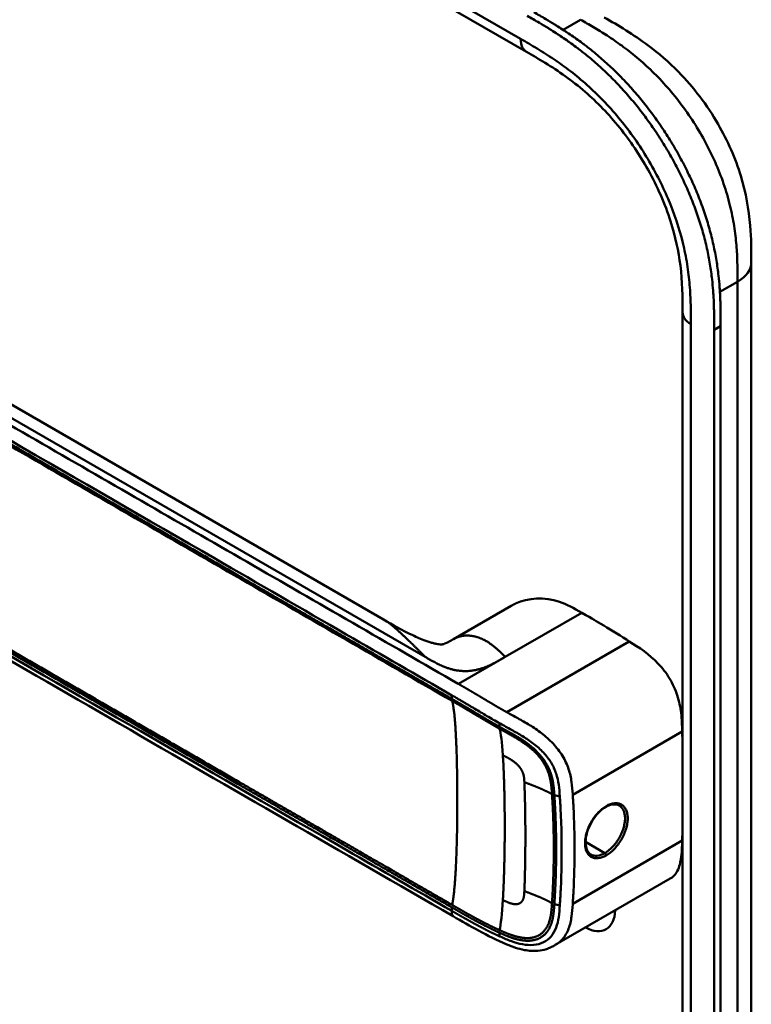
# Model space of a CAD drawing. Header units: millimetres. Extents: x 20 to 833, y 20 to 574.
# Tile 3 of 11: x 217 to 248, y 110 to 152. Entities that reach past the tile are written whole.
import ezdxf

# ---------------------------------------------------------------- set-up
doc = ezdxf.new("R2010")
doc.units = ezdxf.units.MM
doc.header["$LTSCALE"] = 2
doc.layers.add('Sichtbare Kanten(DIN)', color=7, linetype='Continuous', lineweight=50)
doc.layers.add('Sichtbare tangentiale Kanten(DIN)', color=7, linetype='Continuous', lineweight=50)

msp = doc.modelspace()

# ---------------------------------------------------------------- linework, layer by layer
at = {"layer": 'Sichtbare Kanten(DIN)'}
for p, q in [((238.351, 150.45), (197.36, 174.116)), ((238.351, 150.45), (238.351, 150.45)), ((232.278, 126.356), (200.51, 144.697)), ((247.891, 141.51), (247.891, 141.51)), ((244.974, 139.387), (244.974, 139.387)), ((244.974, 77.519), (244.974, 139.387)), ((246.59, 138.811), (246.59, 76.29)), ((246.315, 76.131), (246.315, 138.653)), ((237.705, 126.937), (235.248, 125.518)), ((234.904, 123.939), (234.904, 123.939)), ((234.818, 123.193), (234.818, 123.193)), ((235.03, 123.071), (235.03, 123.071)), ((239.478, 121.081), (239.479, 121.081)), ((237.951, 120.199), (237.953, 120.2)), ((239.497, 119.292), (239.497, 119.292)), ((239.596, 115.66), (239.596, 115.66)), ((239.829, 115.584), (239.829, 115.584)), ((244.454, 115.351), (239.573, 112.534)), ((235.236, 113.752), (235.236, 113.752)), ((239.573, 112.534), (239.573, 112.534))]:
    msp.add_line(p, q, dxfattribs=at)
for centre, major_axis, ratio, start_param, end_param in [((238.99, 120.799), (-2.8, 4.85), 0.57735, 0.009893, 0.010537), ((238.933, 120.766), (-2.76, 4.78), 0.57735, 6.246868, 6.247662), ((238.933, 120.766), (-2.34, 4.053), 0.57735, 6.056192, 6.056239), ((238.962, 120.783), (-2.32, 4.018), 0.57735, 6.063042, 6.063091), ((239.046, 120.832), (-2.3, 3.984), 0.57735, 6.09801, 6.098059), ((238.877, 120.734), (-2.3, 3.984), 0.57735, 6.012295, 6.012343), ((238.82, 120.701), (-2.26, 3.914), 0.57735, 5.965961, 5.96598), ((238.989, 120.799), (2.8, -4.849), 0.577349, 3.755151, 3.755154), ((238.933, 120.766), (-2.76, 4.781), 0.57735, 0.596305, 0.596308), ((239.103, 120.864), (-2.26, 3.914), 0.57735, 0.608456, 0.608473), ((239.159, 120.897), (-1.91, 3.308), 0.57735, 0.599588, 0.599594), ((238.933, 120.766), (2.34, -4.053), 0.57735, 3.935383, 3.935402), ((238.877, 120.734), (2.3, -3.984), 0.57735, 3.918137, 3.918157), ((238.82, 120.701), (-2.26, 3.914), 0.57735, 0.758687, 0.758708), ((238.962, 120.783), (-2.32, 4.018), 0.57735, 0.802604, 0.802622), ((238.933, 120.766), (2.34, -4.053), 0.57735, 5.30555, 5.3057), ((238.933, 120.766), (-2.76, 4.78), 0.57735, 2.193163, 2.193278), ((239.103, 120.864), (-2.26, 3.914), 0.577351, 2.483049, 2.483052), ((238.933, 120.766), (-2.76, 4.78), 0.57735, 2.502702, 2.502706), ((238.99, 120.799), (2.8, -4.85), 0.57735, 5.62772, 5.627723), ((240.8, 114.822), (0.93, -1.611), 0.57735, 5.07676, 5.076776), ((240.8, 114.822), (0.93, -1.611), 0.57735, 5.538922, 7.027296)]:
    msp.add_ellipse(centre, major_axis=major_axis, ratio=ratio, start_param=start_param, end_param=end_param, dxfattribs=at)
for points, knots in [([(246.315, 138.653), (246.315, 138.75), (246.315, 138.946), (246.314, 139.193), (246.31, 139.442), (246.305, 139.643), (246.296, 139.898), (246.285, 140.104), (246.264, 140.416), (246.235, 140.733), (246.175, 141.218), (246.103, 141.657), (245.988, 142.214), (245.875, 142.666), (245.707, 143.234), (245.553, 143.691), (245.335, 144.26), (245.141, 144.713), (244.877, 145.274), (244.649, 145.717), (244.343, 146.26), (244.083, 146.686), (243.742, 147.204), (243.456, 147.607), (243.084, 148.094), (242.776, 148.469), (242.379, 148.917), (242.054, 149.26), (241.639, 149.666), (241.302, 149.972), (240.918, 150.295), (240.66, 150.5), (240.401, 150.695), (240.229, 150.821), (240.013, 150.973), (239.84, 151.091), (239.624, 151.233), (239.452, 151.343), (239.194, 151.504), (238.851, 151.71), (238.554, 151.882), (238.385, 151.979)], [0.0000095, 0.0000095, 0.0000095, 0.0000095, 0.0208425, 0.0416756, 0.0520922, 0.0729253, 0.0833418, 0.1041749, 0.1145915, 0.1458411, 0.1666742, 0.2083404, 0.2291735, 0.2708396, 0.2916727, 0.3333389, 0.354172, 0.3958382, 0.4166713, 0.4583375, 0.4791706, 0.5208368, 0.5416698, 0.583336, 0.6041691, 0.6458353, 0.6666684, 0.7083346, 0.7291677, 0.7708339, 0.7916669, 0.8229166, 0.8333331, 0.8541662, 0.8645828, 0.8854159, 0.8958324, 0.9166655, 0.927082, 0.9583317, 0.9999979, 0.9999979, 0.9999979, 0.9999979]), ([(238.659, 152.137), (238.828, 152.04), (239.126, 151.868), (239.468, 151.662), (239.726, 151.501), (239.899, 151.391), (240.114, 151.249), (240.287, 151.131), (240.503, 150.98), (240.676, 150.854), (240.935, 150.658), (241.192, 150.454), (241.576, 150.13), (241.914, 149.824), (242.329, 149.418), (242.654, 149.076), (243.05, 148.627), (243.358, 148.252), (243.73, 147.765), (244.016, 147.362), (244.358, 146.844), (244.617, 146.418), (244.923, 145.875), (245.152, 145.432), (245.416, 144.872), (245.609, 144.419), (245.827, 143.849), (245.982, 143.393), (246.149, 142.825), (246.262, 142.373), (246.377, 141.815), (246.449, 141.376), (246.509, 140.892), (246.538, 140.575), (246.559, 140.262), (246.57, 140.057), (246.58, 139.802), (246.585, 139.6), (246.588, 139.351), (246.59, 139.104), (246.59, 138.908), (246.59, 138.811)], [-0.9999979, -0.9999979, -0.9999979, -0.9999979, -0.9583317, -0.927082, -0.9166655, -0.8958324, -0.8854159, -0.8645828, -0.8541662, -0.8333331, -0.8229166, -0.7916669, -0.7708339, -0.7291677, -0.7083346, -0.6666684, -0.6458353, -0.6041691, -0.583336, -0.5416698, -0.5208368, -0.4791706, -0.4583375, -0.4166713, -0.3958382, -0.354172, -0.3333389, -0.2916727, -0.2708396, -0.2291735, -0.2083404, -0.1666742, -0.1458411, -0.1145915, -0.1041749, -0.0833418, -0.0729253, -0.0520922, -0.0416756, -0.0208425, -0.0000095, -0.0000095, -0.0000095, -0.0000095]), ([(241.648, 151.915), (242.251, 151.567), (242.892, 151.189), (243.955, 150.393), (244.392, 150.015), (245.432, 148.951), (246.015, 148.189), (246.888, 146.68), (247.218, 145.927), (247.662, 144.473), (247.788, 143.755), (247.889, 142.532), (247.891, 142.006), (247.891, 141.51)], [0, 0, 0, 0, 0.640067, 0.640067, 1.097736, 1.097736, 1.8011, 1.8011, 2.405341, 2.405341, 2.977357, 2.977357, 3.433806, 3.433806, 3.433806, 3.433806]), ([(244.974, 139.387), (244.974, 140.05), (244.967, 140.697), (244.805, 141.983), (244.669, 142.618), (244.231, 143.987), (243.902, 144.739), (243.158, 146.071), (242.748, 146.678), (241.848, 147.795), (241.347, 148.313), (240.284, 149.235), (239.715, 149.632), (238.882, 150.143), (238.618, 150.296), (238.351, 150.45)], [0, 0, 0, 0, 0.609028, 0.609028, 1.140262, 1.140262, 1.745142, 1.745142, 2.28517, 2.28517, 2.850958, 2.850958, 3.470181, 3.470181, 3.75364, 3.75364, 3.75364, 3.75364]), ([(247.891, 141.51), (247.891, 130.624), (247.891, 119.737), (247.891, 99.114), (247.891, 89.378), (247.891, 79.642)], [0, 0, 0, 0, 10, 10, 18.943141, 18.943141, 18.943141, 18.943141]), ([(235.236, 113.752), (225.808, 119.195), (216.38, 124.638), (204.386, 131.563), (201.819, 133.044), (197.97, 135.268), (196.671, 136.006), (194.922, 137.244), (194.362, 137.69), (193.685, 138.447), (193.484, 138.726), (193.267, 139.184), (193.209, 139.349), (193.151, 139.61), (193.136, 139.701), (193.121, 139.845), (193.117, 139.894), (193.113, 139.971), (193.112, 139.998), (193.111, 140.041), (193.111, 140.056), (193.111, 140.08), (193.111, 140.088), (193.111, 140.102), (193.111, 140.107), (193.111, 140.115), (193.111, 140.118), (193.111, 140.123), (193.111, 140.124), (193.111, 140.127), (193.111, 140.129), (193.111, 140.13)], [0.000012, 0.000012, 0.000012, 0.000012, 10, 10, 12.721815, 12.721815, 14.083382, 14.083382, 14.788117, 14.788117, 15.165559, 15.165559, 15.364309, 15.364309, 15.466235, 15.466235, 15.51796, 15.51796, 15.544267, 15.544267, 15.557804, 15.557804, 15.564928, 15.564928, 15.568801, 15.568801, 15.570957, 15.570957, 15.572137, 15.572137, 15.573377, 15.573377, 15.573377, 15.573377]), ([(240.697, 126.64), (240.354, 126.838), (240.059, 126.999), (239.751, 127.102), (239.109, 127.315), (238.426, 127.278), (237.883, 127.029), (237.822, 127.001), (237.763, 126.97), (237.705, 126.937)], [-2.989299, -2.989299, -2.989299, -2.989299, -2.535557, -2.535557, -2.535557, -1.593411, -1.593411, -1.593411, -1.487163, -1.487163, -1.487163, -1.487163]), ([(232.279, 126.355), (232.666, 126.132), (233.068, 125.895), (233.692, 125.602), (233.875, 125.522), (234.127, 125.431), (234.185, 125.411), (234.296, 125.376), (234.35, 125.36), (234.425, 125.341), (234.45, 125.335), (234.495, 125.325), (234.516, 125.32), (234.574, 125.309), (234.605, 125.304), (234.677, 125.295), (234.704, 125.295), (234.747, 125.295), (234.761, 125.296), (234.815, 125.303), (234.846, 125.306), (235, 125.38), (235.052, 125.407), (235.124, 125.448)], [0, 0, 0, 0, 0.412798, 0.412798, 0.571706, 0.571706, 0.617207, 0.617207, 0.658837, 0.658837, 0.679527, 0.679527, 0.700225, 0.700225, 0.742052, 0.742052, 0.82549, 0.82549, 0.921407, 0.921407, 1.209516, 1.209516, 1.309538, 1.309538, 1.309538, 1.309538]), ([(242.714, 125.422), (242.385, 125.629), (241.992, 125.874), (241.274, 126.307), (241.195, 126.353), (240.697, 126.64)], [-1.067267, -1.067267, -1.067267, -1.067267, -0.527761, -0.527761, 0, 0, 0, 0]), ([(244.96, 121.593), (244.952, 121.854), (244.944, 122.115), (244.881, 122.629), (244.832, 122.879), (244.668, 123.379), (244.561, 123.617), (244.283, 124.079), (244.121, 124.288), (243.556, 124.884), (243.126, 125.161), (242.714, 125.422)], [-1.275317, -1.275317, -1.275317, -1.275317, -1.045951, -1.045951, -0.838061, -0.838061, -0.639549, -0.639549, -0.437546, -0.437546, -0.000001, -0.000001, -0.000001, -0.000001]), ([(241.717, 118.394), (241.631, 118.345), (241.544, 118.279), (241.377, 118.121), (241.296, 118.027), (241.151, 117.823), (241.085, 117.711), (240.978, 117.482), (240.935, 117.362), (240.876, 117.131), (240.861, 117.017), (240.857, 116.812), (240.868, 116.719), (240.915, 116.562), (240.95, 116.497), (241.019, 116.419), (241.048, 116.396), (241.08, 116.378)], [0, 0, 0, 0, 0.0929743, 0.0929743, 0.1876662, 0.1876662, 0.2826213, 0.2826213, 0.3785871, 0.3785871, 0.4744447, 0.4744447, 0.5687909, 0.5687909, 0.662474, 0.662474, 0.7185746, 0.7185746, 0.7185746, 0.7185746]), ([(242.28, 118.456), (242.215, 118.493), (242.135, 118.511), (241.962, 118.499), (241.866, 118.472), (241.753, 118.414), (241.735, 118.405), (241.717, 118.394)], [0, 0, 0, 0, 0.1124138, 0.1124138, 0.2176118, 0.2176118, 0.2371353, 0.2371353, 0.2371353, 0.2371353]), ([(244.454, 115.351), (244.556, 115.41), (244.641, 115.495), (244.816, 115.773), (244.872, 115.981), (244.943, 116.433), (244.952, 116.7), (244.96, 116.968)], [-0.6043702, -0.6043702, -0.6043702, -0.6043702, -0.4644401, -0.4644401, -0.2506566, -0.2506566, 0, 0, 0, 0]), ([(239.573, 112.534), (239.569, 112.532), (239.563, 112.529), (239.552, 112.522), (239.545, 112.518), (239.529, 112.509), (239.52, 112.504), (239.494, 112.49), (239.478, 112.481), (239.432, 112.457), (239.403, 112.443), (239.314, 112.403), (239.255, 112.38), (239.077, 112.323), (238.956, 112.299), (238.646, 112.272), (238.453, 112.286), (238.007, 112.369), (237.754, 112.458), (237.097, 112.735), (236.706, 112.936), (235.955, 113.338), (235.596, 113.544), (235.236, 113.752)], [0, 0, 0, 0, 0.004984, 0.004984, 0.010551, 0.010551, 0.018857, 0.018857, 0.032649, 0.032649, 0.058506, 0.058506, 0.111776, 0.111776, 0.219064, 0.219064, 0.389016, 0.389016, 0.623188, 0.623188, 1.027902, 1.027902, 1.409262, 1.409262, 1.409262, 1.409262])]:
    msp.add_open_spline(points, degree=3, knots=knots, dxfattribs=at)
for points, degree in [([(232.279, 126.356), (232.279, 126.356), (232.279, 126.356), (232.279, 126.356), (232.279, 126.356), (232.279, 126.356), (232.279, 126.356), (232.279, 126.355)], 7), ([(235.257, 125.523), (235.23, 125.508), (235.203, 125.492), (235.177, 125.477), (235.15, 125.462), (235.124, 125.448)], 5), ([(235.248, 125.518), (235.251, 125.52), (235.254, 125.522), (235.257, 125.523)], 3), ([(244.974, 121.016), (244.97, 121.208), (244.965, 121.4), (244.96, 121.593)], 3), ([(242.281, 118.456), (242.281, 118.456), (242.28, 118.456), (242.28, 118.456)], 3), ([(238.296, 118.046), (238.296, 118.046), (238.296, 118.046), (238.296, 118.046)], 3), ([(244.96, 116.968), (244.965, 117.155), (244.97, 117.341), (244.974, 117.528)], 3), ([(238.297, 116.378), (238.297, 116.378), (238.297, 116.378), (238.297, 116.378)], 3)]:
    msp.add_open_spline(points, degree=degree, dxfattribs=at)
at = {"layer": 'Sichtbare tangentiale Kanten(DIN)'}
for p, q in [((197.112, 174.665), (238.102, 150.999)), ((239.905, 151.387), (240.648, 151.816)), ((240.365, 151.652), (240.365, 151.652)), ((241.738, 151.161), (241.738, 151.161)), ((243.855, 149.454), (243.855, 149.454)), ((199.869, 144.497), (234.052, 124.762)), ((247.279, 141.971), (247.279, 141.971)), ((247.305, 140.694), (246.559, 140.263)), ((245.325, 138.898), (245.325, 77.03)), ((246.315, 138.653), (246.59, 138.811)), ((237.444, 124.762), (240.697, 126.64)), ((242.714, 125.422), (237.511, 122.418)), ((235.462, 123.617), (237.398, 124.735)), ((237.398, 124.735), (237.444, 124.762)), ((234.972, 123.104), (234.972, 123.104)), ((235.182, 122.983), (235.182, 123.132)), ((237.198, 121.801), (237.208, 121.946)), ((244.96, 121.593), (240.313, 118.91)), ((239.532, 118.893), (239.765, 118.842)), ((239.592, 117.642), (239.592, 117.642)), ((239.828, 117.506), (239.828, 117.506)), ((240.384, 117.185), (240.384, 117.185)), ((244.96, 116.968), (240.313, 114.286)), ((241.677, 116.439), (240.859, 116.911)), ((235.182, 113.981), (235.182, 114.131)), ((239.532, 114.268), (239.765, 114.217)), ((237.198, 113.057), (237.208, 112.901))]:
    msp.add_line(p, q, dxfattribs=at)
for centre, major_axis, ratio, start_param, end_param in [((236.92, 113.886), (0.206, 7.959), 0.058822, 5.715032, 6.102647), ((236.919, 120.677), (0.174, -7.758), 0.062155, 0.250345, 0.637485)]:
    msp.add_ellipse(centre, major_axis=major_axis, ratio=ratio, start_param=start_param, end_param=end_param, dxfattribs=at)
for points, degree, knots in [([(247.305, 140.694), (247.305, 140.899), (247.305, 141.111), (247.302, 141.325), (247.298, 141.563), (247.29, 141.804), (247.274, 142.047), (247.257, 142.311), (247.231, 142.576), (247.194, 142.847), (247.156, 143.128), (247.105, 143.414), (247.039, 143.71), (246.972, 144.008), (246.89, 144.312), (246.793, 144.619), (246.695, 144.926), (246.581, 145.236), (246.452, 145.545), (246.323, 145.853), (246.18, 146.16), (246.022, 146.462), (245.867, 146.762), (245.697, 147.059), (245.517, 147.346), (245.337, 147.633), (245.147, 147.909), (244.949, 148.175), (244.752, 148.44), (244.547, 148.694), (244.334, 148.937), (244.126, 149.175), (243.91, 149.403), (243.689, 149.619), (243.475, 149.828), (243.256, 150.026), (243.034, 150.212), (242.823, 150.39), (242.608, 150.557), (242.393, 150.714), (242.188, 150.863), (241.981, 151.004), (241.775, 151.138), (241.579, 151.264), (241.384, 151.384), (241.19, 151.5), (241.007, 151.608), (240.825, 151.713), (240.648, 151.816)], 3, [0, 0, 0, 0, 0.200478, 0.200478, 0.200478, 0.423741, 0.423741, 0.423741, 0.666684, 0.666684, 0.666684, 0.9194, 0.9194, 0.9194, 1.173003, 1.173003, 1.173003, 1.427874, 1.427874, 1.427874, 1.681933, 1.681933, 1.681933, 1.933379, 1.933379, 1.933379, 2.184817, 2.184817, 2.184817, 2.434394, 2.434394, 2.434394, 2.678283, 2.678283, 2.678283, 2.913464, 2.913464, 2.913464, 3.137969, 3.137969, 3.137969, 3.350822, 3.350822, 3.350822, 3.551826, 3.551826, 3.551826, 3.741307, 3.741307, 3.741307, 3.741307]), ([(238.102, 150.999), (238.33, 150.868), (238.796, 150.598), (239.51, 150.149), (240.223, 149.637), (241.161, 148.859), (242.286, 147.696), (243.472, 146.041), (244.415, 144.212), (244.934, 142.648), (245.18, 141.432), (245.285, 140.547), (245.325, 139.697), (245.325, 139.159), (245.325, 138.898)], 3, [41.227522, 41.227522, 41.227522, 41.227522, 41.471025, 41.714526, 41.958028, 42.201529, 42.688532, 43.175534, 43.662537, 44.149539, 44.39304, 44.636542, 44.880043, 45.123546, 45.123546, 45.123546, 45.123546]), ([(235.462, 123.617), (235.461, 123.618), (235.458, 123.62), (233.975, 124.476), (232.475, 125.342), (229.481, 127.07), (227.985, 127.934), (224.996, 129.66), (223.503, 130.522), (220.514, 132.248), (219.019, 133.111), (216.028, 134.838), (214.531, 135.702), (211.541, 137.428), (210.047, 138.291), (207.806, 139.585), (207.06, 140.016), (205.566, 140.878), (204.818, 141.31), (203.322, 142.174), (202.573, 142.606), (201.077, 143.47), (200.329, 143.902), (199.583, 144.332)], 3, [0, 0, 0, 0, 0.003774, 0.003774, 1.589417, 1.589417, 3.175061, 3.175061, 4.760704, 4.760704, 6.346347, 6.346347, 7.93199, 7.93199, 9.517633, 9.517633, 10.310454, 10.310454, 11.103276, 11.103276, 11.896097, 11.896097, 12.687417, 12.687417, 12.687417, 12.687417]), ([(199.303, 143.847), (202.118, 142.221), (204.943, 140.591), (207.756, 138.967), (213.535, 135.631), (219.325, 132.287), (225.106, 128.95), (226.968, 127.875), (228.832, 126.798), (230.698, 125.721), (232.199, 124.855), (233.702, 123.987), (235.182, 123.132)], 3, [23.229983, 23.229983, 23.229983, 23.229983, 26.216835, 26.216835, 26.216835, 32.351591, 32.351591, 32.351591, 34.327983, 34.327983, 34.327983, 35.917386, 35.917386, 35.917386, 35.917386]), ([(235.184, 122.982), (235.182, 122.983), (234.292, 123.497), (232.501, 124.531), (229.798, 126.092), (226.212, 128.162), (221.729, 130.75), (217.241, 133.341), (212.758, 135.93), (208.722, 138.26), (205.133, 140.332), (202.442, 141.886), (200.649, 142.921), (199.752, 143.439), (199.303, 143.698)], 5, [20.643738, 20.643738, 20.643738, 20.643738, 20.643738, 20.643738, 20.647429, 22.23307, 23.81871, 25.404351, 26.989992, 28.575633, 30.161274, 31.746914, 32.539735, 33.332924, 33.332924, 33.332924, 33.332924, 33.332924, 33.332924]), ([(199.316, 143.608), (200.063, 143.177), (200.811, 142.745), (202.306, 141.882), (203.053, 141.451), (205.295, 140.156), (206.791, 139.293), (209.781, 137.566), (211.276, 136.703), (214.265, 134.977), (215.76, 134.114), (218.75, 132.388), (220.246, 131.524), (223.236, 129.798), (224.73, 128.935), (227.719, 127.21), (229.214, 126.347), (232.21, 124.617), (233.713, 123.749), (235.195, 122.893)], 3, [3.014705, 3.014705, 3.014705, 3.014705, 3.807868, 3.807868, 4.600688, 4.600688, 6.186329, 6.186329, 7.77197, 7.77197, 9.357611, 9.357611, 10.943251, 10.943251, 12.528892, 12.528892, 14.114533, 14.114533, 15.703149, 15.703149, 15.703149, 15.703149]), ([(199.303, 134.845), (199.303, 134.845), (199.752, 134.586), (200.649, 134.068), (202.442, 133.033), (205.133, 131.479), (208.722, 129.407), (212.758, 127.077), (217.241, 124.489), (221.729, 121.897), (226.214, 119.308), (229.799, 117.238), (232.501, 115.678), (234.293, 114.644), (235.182, 114.131)], 5, [0, 0, 0, 0, 0, 0, 0.000115, 0.792936, 1.585758, 3.171401, 4.757044, 6.342687, 7.92833, 9.513973, 11.099617, 12.688168, 12.688168, 12.688168, 12.688168, 12.688168, 12.688168]), ([(235.182, 113.981), (233.685, 114.846), (232.192, 115.707), (230.698, 116.57), (225.225, 119.73), (219.753, 122.889), (214.275, 126.052), (210.597, 128.175), (206.93, 130.293), (203.25, 132.417), (201.935, 133.176), (200.617, 133.937), (199.303, 134.696)], 3, [0, 0, 0, 0, 1.585642, 1.585642, 1.585642, 7.391542, 7.391542, 7.391542, 11.290432, 11.290432, 11.290432, 12.683632, 12.683632, 12.683632, 12.683632]), ([(235.197, 114.233), (235.195, 114.235), (234.305, 114.748), (232.513, 115.783), (229.811, 117.343), (226.225, 119.413), (221.742, 122.002), (217.254, 124.593), (212.77, 127.182), (208.735, 129.511), (205.146, 131.584), (202.455, 133.137), (200.661, 134.173), (199.764, 134.69), (199.316, 134.949)], 5, [20.643505, 20.643505, 20.643505, 20.643505, 20.643505, 20.643505, 20.647304, 22.232947, 23.81859, 25.404233, 26.989877, 28.57552, 30.161163, 31.746806, 32.539627, 33.332646, 33.332646, 33.332646, 33.332646, 33.332646, 33.332646]), ([(237.511, 122.418), (237.511, 122.418), (237.506, 122.421), (237.448, 122.453), (237.339, 122.515), (237.174, 122.609), (236.954, 122.738), (236.722, 122.876), (236.519, 122.997), (236.345, 123.101), (236.197, 123.189), (236.073, 123.262), (235.949, 123.335), (235.803, 123.421), (235.681, 123.491), (235.584, 123.547), (235.512, 123.589), (235.465, 123.616)], 5, [0, 0, 0, 0, 0, 0, 0.0000229, 0.0096916, 0.0982564, 0.1868211, 0.2753859, 0.3639507, 0.4082331, 0.4525155, 0.4967979, 0.5410803, 0.5853627, 0.6296451, 0.7144354, 0.7144354, 0.7144354, 0.7144354, 0.7144354, 0.7144354]), ([(235.184, 123.131), (235.263, 123.085), (235.342, 123.04), (235.421, 122.994), (235.462, 122.97), (235.503, 122.947), (235.544, 122.923), (235.585, 122.899), (235.626, 122.875), (235.667, 122.851), (235.708, 122.827), (235.749, 122.803), (235.79, 122.779), (235.831, 122.755), (235.872, 122.73), (235.913, 122.706), (235.954, 122.682), (235.995, 122.657), (236.036, 122.633), (236.078, 122.608), (236.119, 122.584), (236.161, 122.559), (236.244, 122.51), (236.328, 122.459), (236.413, 122.409), (236.498, 122.358), (236.585, 122.306), (236.673, 122.254), (236.762, 122.202), (236.851, 122.15), (236.941, 122.098), (237.031, 122.046), (237.12, 121.995), (237.208, 121.946)], 3, [35.9173864, 35.9173864, 35.9173864, 35.9173864, 36.0021913, 36.0021913, 36.0021913, 36.0464737, 36.0464737, 36.0464737, 36.0907561, 36.0907561, 36.0907561, 36.1350385, 36.1350385, 36.1350385, 36.1793209, 36.1793209, 36.1793209, 36.2236033, 36.2236033, 36.2236033, 36.2678857, 36.2678857, 36.2678857, 36.3564505, 36.3564505, 36.3564505, 36.4450153, 36.4450153, 36.4450153, 36.5335801, 36.5335801, 36.5335801, 36.6222122, 36.6222122, 36.6222122, 36.6222122]), ([(237.198, 121.801), (237.198, 121.802), (237.144, 121.832), (237.037, 121.892), (236.878, 121.984), (236.666, 122.108), (236.409, 122.261), (236.157, 122.413), (235.909, 122.559), (235.666, 122.703), (235.473, 122.815), (235.329, 122.898), (235.233, 122.954), (235.186, 122.981)], 5, [19.9459827, 19.9459827, 19.9459827, 19.9459827, 19.9459827, 19.9459827, 19.9460686, 20.0337387, 20.1214087, 20.2090787, 20.2967487, 20.3844187, 20.4720888, 20.5597588, 20.6429705, 20.6429705, 20.6429705, 20.6429705, 20.6429705, 20.6429705]), ([(235.195, 122.893), (235.242, 122.866), (235.339, 122.81), (235.484, 122.726), (235.678, 122.614), (235.92, 122.47), (236.167, 122.324), (236.418, 122.173), (236.676, 122.02), (236.887, 121.896), (237.047, 121.804), (237.154, 121.744), (237.207, 121.714)], 5, [15.703149, 15.703149, 15.703149, 15.703149, 15.703149, 15.703149, 15.7878438, 15.8755138, 15.9631839, 16.0508539, 16.1385239, 16.2261939, 16.3138639, 16.4021379, 16.4021379, 16.4021379, 16.4021379, 16.4021379, 16.4021379]), ([(240.313, 118.91), (240.313, 118.918), (240.312, 118.926), (240.312, 118.934), (240.3, 119.106), (240.287, 119.279), (240.261, 119.457), (240.236, 119.634), (240.198, 119.816), (240.136, 120.001), (240.075, 120.187), (239.989, 120.376), (239.877, 120.56), (239.766, 120.745), (239.628, 120.922), (239.476, 121.083), (239.324, 121.245), (239.158, 121.391), (238.989, 121.522), (238.819, 121.652), (238.647, 121.768), (238.478, 121.872), (238.309, 121.977), (238.144, 122.07), (237.983, 122.159), (237.823, 122.247), (237.668, 122.331), (237.511, 122.418)], 3, [0, 0, 0, 0, 0.007362, 0.007362, 0.007362, 0.167688, 0.167688, 0.167688, 0.328015, 0.328015, 0.328015, 0.488341, 0.488341, 0.488341, 0.648667, 0.648667, 0.648667, 0.808994, 0.808994, 0.808994, 0.96932, 0.96932, 0.96932, 1.129647, 1.129647, 1.129647, 1.28995, 1.28995, 1.28995, 1.28995]), ([(239.532, 118.893), (239.532, 118.894), (239.526, 118.98), (239.514, 119.154), (239.489, 119.417), (239.42, 119.774), (239.222, 120.241), (238.888, 120.682), (238.469, 121.049), (238.026, 121.342), (237.689, 121.531), (237.442, 121.666), (237.279, 121.756), (237.198, 121.801)], 5, [18.881507, 18.881507, 18.881507, 18.881507, 18.881507, 18.881507, 18.882697, 19.015618, 19.14854, 19.281461, 19.414383, 19.547304, 19.680226, 19.813147, 19.945983, 19.945983, 19.945983, 19.945983, 19.945983, 19.945983]), ([(237.207, 121.714), (237.288, 121.669), (237.449, 121.579), (237.693, 121.447), (238.02, 121.262), (238.443, 120.981), (238.831, 120.636), (239.137, 120.228), (239.323, 119.789), (239.391, 119.446), (239.415, 119.189), (239.427, 119.017), (239.433, 118.932)], 5, [0, 0, 0, 0, 0, 0, 0.132315, 0.265237, 0.398158, 0.53108, 0.664001, 0.796923, 0.929844, 1.062736, 1.062736, 1.062736, 1.062736, 1.062736, 1.062736]), ([(237.208, 121.946), (237.218, 121.94), (237.228, 121.935), (237.237, 121.93), (237.396, 121.841), (237.553, 121.757), (237.711, 121.67), (237.868, 121.582), (238.027, 121.492), (238.186, 121.395), (238.344, 121.297), (238.501, 121.191), (238.65, 121.077), (238.799, 120.962), (238.94, 120.837), (239.067, 120.704), (239.193, 120.57), (239.304, 120.426), (239.395, 120.277), (239.486, 120.128), (239.556, 119.972), (239.608, 119.815), (239.66, 119.658), (239.694, 119.499), (239.718, 119.337), (239.741, 119.175), (239.754, 119.011), (239.765, 118.842)], 3, [36.622212, 36.622212, 36.622212, 36.622212, 36.631814, 36.631814, 36.631814, 36.79214, 36.79214, 36.79214, 36.952466, 36.952466, 36.952466, 37.112793, 37.112793, 37.112793, 37.273119, 37.273119, 37.273119, 37.433446, 37.433446, 37.433446, 37.593772, 37.593772, 37.593772, 37.754099, 37.754099, 37.754099, 37.914067, 37.914067, 37.914067, 37.914067]), ([(239.433, 118.932), (239.433, 118.932), (239.433, 118.931), (239.44, 118.816), (239.454, 118.586), (239.474, 118.239), (239.491, 117.779), (239.507, 117.202), (239.511, 116.625), (239.507, 116.048), (239.491, 115.468), (239.474, 115.005), (239.454, 114.656), (239.44, 114.423), (239.433, 114.307)], 5, [17.464876, 17.464876, 17.464876, 17.464876, 17.464876, 17.464876, 17.464906, 17.466133, 17.643037, 17.819941, 17.996845, 18.173749, 18.350653, 18.527557, 18.704461, 18.882622, 18.882622, 18.882622, 18.882622, 18.882622, 18.882622]), ([(239.532, 114.268), (239.532, 114.268), (239.54, 114.384), (239.553, 114.615), (239.574, 114.965), (239.591, 115.428), (239.607, 116.008), (239.61, 116.587), (239.607, 117.164), (239.591, 117.742), (239.574, 118.201), (239.553, 118.549), (239.54, 118.778), (239.532, 118.893)], 5, [0.000001, 0.000001, 0.000001, 0.000001, 0.000001, 0.000001, 0.000038, 0.176942, 0.353846, 0.53075, 0.707654, 0.884558, 1.061462, 1.238366, 1.415305, 1.415305, 1.415305, 1.415305, 1.415305, 1.415305]), ([(239.765, 118.842), (239.765, 118.834), (239.766, 118.825), (239.767, 118.816), (239.773, 118.723), (239.779, 118.629), (239.784, 118.535), (239.79, 118.44), (239.795, 118.346), (239.799, 118.251), (239.809, 118.06), (239.817, 117.869), (239.823, 117.678), (239.853, 116.778), (239.847, 115.886), (239.807, 114.983), (239.805, 114.926), (239.802, 114.87), (239.799, 114.814), (239.795, 114.718), (239.79, 114.622), (239.784, 114.527), (239.779, 114.432), (239.773, 114.337), (239.767, 114.243), (239.766, 114.235), (239.766, 114.226), (239.765, 114.217)], 3, [0, 0, 0, 0, 0.008036, 0.008036, 0.008036, 0.096166, 0.096166, 0.096166, 0.184296, 0.184296, 0.184296, 0.360556, 0.360556, 0.360556, 1.190148, 1.190148, 1.190148, 1.241854, 1.241854, 1.241854, 1.329984, 1.329984, 1.329984, 1.418114, 1.418114, 1.418114, 1.426148, 1.426148, 1.426148, 1.426148]), ([(240.313, 114.286), (240.314, 114.292), (240.314, 114.301), (240.315, 114.31), (240.32, 114.397), (240.326, 114.485), (240.331, 114.574), (240.336, 114.67), (240.342, 114.766), (240.346, 114.863), (240.356, 115.057), (240.364, 115.252), (240.37, 115.446), (240.377, 115.64), (240.381, 115.833), (240.384, 116.026), (240.388, 116.219), (240.389, 116.411), (240.389, 116.603), (240.389, 116.795), (240.388, 116.987), (240.384, 117.18), (240.381, 117.372), (240.377, 117.565), (240.37, 117.758), (240.364, 117.951), (240.356, 118.145), (240.346, 118.337), (240.342, 118.433), (240.336, 118.529), (240.331, 118.624), (240.325, 118.72), (240.319, 118.815), (240.313, 118.91)], 3, [0, 0, 0, 0, 0.00741, 0.00741, 0.00741, 0.088467, 0.088467, 0.088467, 0.176597, 0.176597, 0.176597, 0.352857, 0.352857, 0.352857, 0.529117, 0.529117, 0.529117, 0.705376, 0.705376, 0.705376, 0.881636, 0.881636, 0.881636, 1.057896, 1.057896, 1.057896, 1.234156, 1.234156, 1.234156, 1.322285, 1.322285, 1.322285, 1.410732, 1.410732, 1.410732, 1.410732]), ([(241.733, 116.34), (241.615, 116.272), (241.437, 116.209), (241.229, 116.217), (241.093, 116.268), (240.981, 116.361), (240.898, 116.494), (240.846, 116.661), (240.829, 116.856), (240.846, 117.072), (240.898, 117.3), (240.981, 117.531), (241.093, 117.757), (241.229, 117.968), (241.437, 118.22), (241.615, 118.364), (241.733, 118.432)], 3, [0, 0, 0, 0, 0.1229603, 0.1844403, 0.2459204, 0.3074004, 0.3688805, 0.4303605, 0.4918406, 0.5533206, 0.6148007, 0.6762807, 0.7377608, 0.7992408, 0.8607209, 0.983681, 0.983681, 0.983681, 0.983681]), ([(241.677, 116.439), (241.787, 116.503), (241.899, 116.593), (242.003, 116.701), (242.017, 116.715), (242.031, 116.731), (242.045, 116.746), (242.081, 116.787), (242.117, 116.83), (242.15, 116.875), (242.197, 116.937), (242.24, 117.003), (242.28, 117.07), (242.302, 117.108), (242.323, 117.147), (242.343, 117.186), (242.358, 117.217), (242.373, 117.248), (242.387, 117.279), (242.418, 117.35), (242.445, 117.421), (242.466, 117.493), (242.485, 117.555), (242.5, 117.616), (242.511, 117.676), (242.512, 117.685), (242.514, 117.695), (242.515, 117.704), (242.526, 117.773), (242.532, 117.84), (242.532, 117.905), (242.532, 117.969), (242.526, 118.03), (242.515, 118.087), (242.514, 118.096), (242.512, 118.105), (242.51, 118.114), (242.499, 118.16), (242.484, 118.203), (242.466, 118.243), (242.445, 118.29), (242.418, 118.332), (242.387, 118.368), (242.373, 118.384), (242.357, 118.399), (242.341, 118.413), (242.322, 118.429), (242.302, 118.443), (242.281, 118.456)], 3, [0, 0, 0, 0, 0.1229603, 0.1229603, 0.1229603, 0.1399024, 0.1399024, 0.1399024, 0.1844404, 0.1844404, 0.1844404, 0.2459204, 0.2459204, 0.2459204, 0.2803959, 0.2803959, 0.2803959, 0.3074005, 0.3074005, 0.3074005, 0.3688806, 0.3688806, 0.3688806, 0.4219893, 0.4219893, 0.4219893, 0.4303607, 0.4303607, 0.4303607, 0.4918407, 0.4918407, 0.4918407, 0.5533208, 0.5533208, 0.5533208, 0.5635023, 0.5635023, 0.5635023, 0.6148009, 0.6148009, 0.6148009, 0.676281, 0.676281, 0.676281, 0.7044598, 0.7044598, 0.7044598, 0.7374964, 0.7374964, 0.7374964, 0.7374964]), ([(241.733, 118.432), (241.851, 118.5), (242.03, 118.562), (242.242, 118.552), (242.381, 118.5), (242.495, 118.406), (242.581, 118.271), (242.633, 118.103), (242.645, 117.973), (242.645, 117.905)], 3, [0, 0, 0, 0, 0.1229601, 0.1844402, 0.2459203, 0.3074004, 0.3688804, 0.4303605, 0.4918262, 0.4918262, 0.4918262, 0.4918262]), ([(242.645, 117.905), (242.645, 117.905), (242.645, 117.836), (242.633, 117.693), (242.581, 117.465), (242.495, 117.235), (242.381, 117.011), (242.242, 116.802), (242.03, 116.552), (241.851, 116.408), (241.733, 116.34)], 3, [0, 0, 0, 0, 0.0000144, 0.0614945, 0.1229746, 0.1844546, 0.2459347, 0.3074148, 0.3688949, 0.4918552, 0.4918552, 0.4918552, 0.4918552]), ([(241.08, 116.378), (241.08, 116.378), (241.08, 116.378), (241.08, 116.377), (241.119, 116.355), (241.162, 116.339), (241.207, 116.331), (241.241, 116.324), (241.277, 116.321), (241.314, 116.323), (241.326, 116.323), (241.339, 116.324), (241.353, 116.325), (241.455, 116.336), (241.566, 116.375), (241.677, 116.439)], 3, [0.7376021, 0.7376021, 0.7376021, 0.7376021, 0.7377606, 0.7377606, 0.7377606, 0.7992406, 0.7992406, 0.7992406, 0.8448718, 0.8448718, 0.8448718, 0.8607207, 0.8607207, 0.8607207, 0.983681, 0.983681, 0.983681, 0.983681]), ([(235.182, 114.131), (235.23, 114.103), (235.326, 114.048), (235.472, 113.964), (235.666, 113.852), (235.91, 113.716), (236.157, 113.578), (236.41, 113.445), (236.667, 113.311), (236.879, 113.207), (237.038, 113.131), (237.145, 113.081), (237.198, 113.057)], 5, [0, 0, 0, 0, 0, 0, 0.0848259, 0.1725609, 0.2602959, 0.3480309, 0.4357659, 0.5235009, 0.6112359, 0.698521, 0.698521, 0.698521, 0.698521, 0.698521, 0.698521]), ([(237.207, 113.163), (237.207, 113.163), (237.154, 113.187), (237.047, 113.237), (236.887, 113.313), (236.677, 113.417), (236.419, 113.551), (236.168, 113.684), (235.921, 113.821), (235.679, 113.955), (235.486, 114.067), (235.341, 114.15), (235.246, 114.205), (235.199, 114.232)], 5, [19.9453615, 19.9453615, 19.9453615, 19.9453615, 19.9453615, 19.9453615, 19.9454241, 20.0331591, 20.1208941, 20.2086291, 20.2963641, 20.3840991, 20.4718341, 20.5595692, 20.6426641, 20.6426641, 20.6426641, 20.6426641, 20.6426641, 20.6426641]), ([(237.198, 113.057), (237.198, 113.057), (237.28, 113.02), (237.443, 112.947), (237.69, 112.846), (238.027, 112.737), (238.47, 112.681), (238.889, 112.766), (239.223, 113.02), (239.42, 113.402), (239.49, 113.742), (239.514, 114.006), (239.526, 114.181), (239.532, 114.268)], 5, [0, 0, 0, 0, 0, 0, 0.000449, 0.133304, 0.266158, 0.399013, 0.531868, 0.664722, 0.797577, 0.930432, 1.064471, 1.064471, 1.064471, 1.064471, 1.064471, 1.064471]), ([(239.433, 114.307), (239.427, 114.221), (239.415, 114.048), (239.391, 113.79), (239.323, 113.464), (239.138, 113.107), (238.831, 112.875), (238.444, 112.795), (238.021, 112.848), (237.693, 112.955), (237.45, 113.055), (237.288, 113.126), (237.207, 113.163)], 5, [18.882622, 18.882622, 18.882622, 18.882622, 18.882622, 18.882622, 19.015441, 19.148296, 19.281151, 19.414005, 19.54686, 19.679715, 19.812569, 19.945357, 19.945357, 19.945357, 19.945357, 19.945357, 19.945357]), ([(239.765, 114.217), (239.754, 114.047), (239.741, 113.881), (239.718, 113.722), (239.694, 113.564), (239.66, 113.413), (239.608, 113.274), (239.556, 113.135), (239.486, 113.008), (239.395, 112.901), (239.304, 112.795), (239.193, 112.709), (239.067, 112.648), (238.94, 112.587), (238.799, 112.55), (238.65, 112.537), (238.501, 112.525), (238.344, 112.535), (238.186, 112.563), (238.028, 112.591), (237.869, 112.637), (237.711, 112.693), (237.553, 112.749), (237.396, 112.816), (237.237, 112.888), (237.228, 112.893), (237.218, 112.897), (237.209, 112.901)], 3, [0, 0, 0, 0, 0.159971, 0.159971, 0.159971, 0.320297, 0.320297, 0.320297, 0.480624, 0.480624, 0.480624, 0.64095, 0.64095, 0.64095, 0.801277, 0.801277, 0.801277, 0.961603, 0.961603, 0.961603, 1.121929, 1.121929, 1.121929, 1.282256, 1.282256, 1.282256, 1.291621, 1.291621, 1.291621, 1.291621]), ([(239.573, 112.534), (239.687, 112.6), (239.79, 112.685), (239.877, 112.785), (239.989, 112.914), (240.075, 113.067), (240.136, 113.23), (240.198, 113.393), (240.236, 113.565), (240.261, 113.739), (240.287, 113.913), (240.3, 114.088), (240.312, 114.262), (240.312, 114.27), (240.313, 114.277), (240.313, 114.285)], 3, [1.3944277, 1.3944277, 1.3944277, 1.3944277, 1.5198186, 1.5198186, 1.5198186, 1.680145, 1.680145, 1.680145, 1.8404714, 1.8404714, 1.8404714, 2.0007978, 2.0007978, 2.0007978, 2.0081391, 2.0081391, 2.0081391, 2.0081391]), ([(237.209, 112.901), (237.209, 112.901), (237.156, 112.925), (237.049, 112.975), (236.888, 113.051), (236.673, 113.159), (236.41, 113.294), (236.157, 113.43), (235.909, 113.566), (235.661, 113.706), (235.467, 113.817), (235.329, 113.896), (235.234, 113.951), (235.182, 113.981)], 5, [0.0000841, 0.0000841, 0.0000841, 0.0000841, 0.0000841, 0.0000841, 0.0003027, 0.0888675, 0.1774323, 0.2659971, 0.3545619, 0.4431267, 0.5316915, 0.6202563, 0.7088211, 0.7088211, 0.7088211, 0.7088211, 0.7088211, 0.7088211])]:
    msp.add_open_spline(points, degree=degree, knots=knots, dxfattribs=at)
for points, degree in [([(238.351, 150.45), (238.197, 150.538), (238.102, 150.729), (238.102, 150.999)], 3), ([(247.305, 140.694), (247.696, 140.919), (247.891, 141.215), (247.891, 141.51)], 3), ([(247.305, 78.826), (247.305, 109.76), (247.305, 140.694)], 2), ([(244.974, 139.387), (244.974, 139.21), (245.091, 139.033), (245.325, 138.898)], 3), ([(232.279, 126.355), (232.415, 126.277), (232.573, 126.167), (232.761, 126.016), (232.988, 125.813), (233.265, 125.546), (233.611, 125.199), (234.052, 124.762)], 7), ([(237.444, 124.762), (237.088, 125.116), (236.8, 125.403), (236.479, 125.602), (236.133, 125.71), (235.803, 125.731), (235.514, 125.669), (235.257, 125.523)], 7), ([(234.052, 124.762), (234.789, 124.336), (235.328, 124.025), (236.125, 124.017), (236.671, 124.316), (237.398, 124.735)], 5), ([(235.195, 114.235), (235.369, 115.037), (235.457, 117.334), (235.457, 120.095), (235.369, 122.292), (235.195, 122.893)], 5), ([(237.346, 114.449), (237.41, 115.49), (237.442, 116.848), (237.442, 118.3), (237.41, 119.621), (237.346, 120.589)], 5), ([(238.259, 119.449), (238.25, 119.661), (238.244, 119.843), (238.151, 120.038), (238.003, 120.212), (237.797, 120.367), (237.586, 120.466), (237.346, 120.589)], 7), ([(238.259, 119.449), (238.297, 118.547), (238.309, 117.628), (238.308, 116.703), (238.297, 115.771), (238.259, 114.825)], 5), ([(239.433, 118.932), (239.227, 119.058), (238.995, 119.164), (238.749, 119.259), (238.5, 119.351), (238.259, 119.449)], 5), ([(241.733, 118.432), (241.733, 118.414), (241.727, 118.4), (241.717, 118.394)], 3), ([(241.677, 116.439), (241.708, 116.421), (241.734, 116.376), (241.733, 116.34)], 3), ([(238.259, 114.825), (238.249, 114.603), (238.244, 114.408), (238.151, 114.269), (238.003, 114.201), (237.797, 114.223), (237.586, 114.327), (237.346, 114.449)], 7), ([(239.433, 114.307), (239.227, 114.434), (238.995, 114.54), (238.749, 114.634), (238.5, 114.726), (238.259, 114.825)], 5), ([(235.236, 113.752), (235.208, 113.768), (235.19, 113.802), (235.182, 113.852), (235.182, 113.915), (235.182, 113.981)], 5)]:
    msp.add_open_spline(points, degree=degree, dxfattribs=at)

doc.saveas('drawing.dxf')
